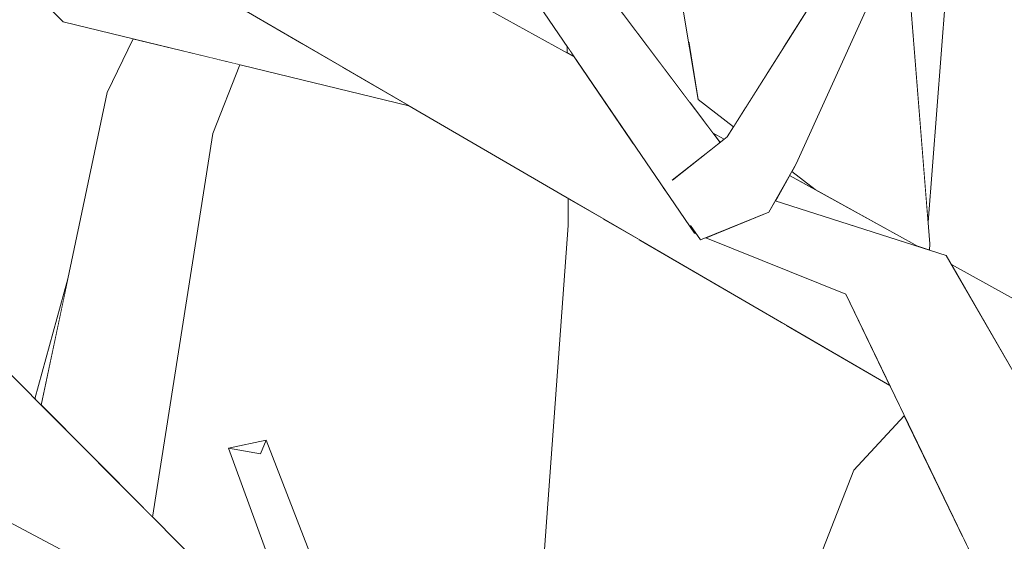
# Model space of a CAD drawing. Extents: x -289599 to -184549, y 66678 to 295474.
# Tile 60 of 256: x -281773 to -281675, y 71612 to 71664. Entities that reach past the tile are written whole.
import ezdxf

# ---------------------------------------------------------------- set-up
doc = ezdxf.new("R2010")
doc.units = 0
doc.header["$MEASUREMENT"] = 0
doc.linetypes.add('Wipeout_Contour', pattern=[1000, 0, -1000])
doc.layers.add('arch drzewa', color=8, linetype='Continuous')
doc.layers.add('arch drzewa_Nr_Pióra__4', color=8, linetype='Continuous', lineweight=9)

msp = doc.modelspace()

# ---------------------------------------------------------------- wipeouts: each hides what was drawn before it
at = {"color": 254, "linetype": 'Wipeout_Contour', "lineweight": 0, "ltscale": 1351920.270179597}
msp.add_wipeout([(-281706.169, 71661.968), (-281705.192, 71656.108), (-281701.655, 71653.39), (-281700.464, 71655.279)], dxfattribs=at).dxf.layer = 'arch drzewa'
at = {"color": 254, "linetype": 'Wipeout_Contour', "lineweight": 0, "ltscale": 1013985.617928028}
msp.add_wipeout([(-281717.599, 71660.41), (-281718.304, 71661.447), (-281718.3, 71660.797)], dxfattribs=at).dxf.layer = 'arch drzewa'
at = {"color": 254, "linetype": 'Wipeout_Contour', "lineweight": 0, "ltscale": 1352118.5364018}
msp.add_wipeout([(-281764.354, 71656.82), (-281760.688, 71615.144), (-281759.817, 71614.27), (-281753.79, 71652.702)], dxfattribs=at).dxf.layer = 'arch drzewa'
at = {"color": 254, "linetype": 'Wipeout_Contour', "lineweight": 0, "ltscale": 1351825.928920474}
msp.add_wipeout([(-281681.999, 71641.646), (-281683.516, 71641.608), (-281683.082, 71641.368), (-281682.019, 71641.028)], dxfattribs=at).dxf.layer = 'arch drzewa'
at = {"color": 254, "linetype": 'Wipeout_Contour', "lineweight": 0, "ltscale": 1013841.917950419}
msp.add_wipeout([(-281679.836, 71639.578), (-281678.523, 71637.305), (-281665.69, 71631.774)], dxfattribs=at).dxf.layer = 'arch drzewa'
at = {"color": 254, "linetype": 'Wipeout_Contour', "lineweight": 0, "ltscale": 1689796.706725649}
msp.add_wipeout([(-281696.38, 71633.497), (-281695.665, 71603.509), (-281689.615, 71618.962), (-281684.549, 71624.433), (-281686.007, 71627.457)], dxfattribs=at).dxf.layer = 'arch drzewa'
at = {"color": 254, "linetype": 'Wipeout_Contour', "lineweight": 0, "ltscale": 1014024.31323755}
msp.add_wipeout([(-281733.837, 71584.388), (-281748.456, 71621.981), (-281749.02, 71620.607)], dxfattribs=at).dxf.layer = 'arch drzewa'
at = {"color": 254, "linetype": 'Wipeout_Contour', "lineweight": 0, "ltscale": 1351668.908899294}
msp.add_wipeout([(-281665.929, 71615.51), (-281675.654, 71605.979), (-281631.785, 71596.763), (-281632.093, 71597.61)], dxfattribs=at).dxf.layer = 'arch drzewa'

# ---------------------------------------------------------------- next in the draw order: wipeouts: each hides what was drawn before it
at = {"color": 254, "linetype": 'Wipeout_Contour', "lineweight": 0, "ltscale": 1689884.367224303}
msp.add_wipeout([(-281689.725, 71738.983), (-281693.283, 71719.168), (-281691.451, 71714.541), (-281691.131, 71690.475), (-281681.999, 71641.646)], dxfattribs=at).dxf.layer = 'arch drzewa'
at = {"color": 254, "linetype": 'Wipeout_Contour', "lineweight": 0, "ltscale": 1014084.532006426}
msp.add_wipeout([(-281753.79, 71652.702), (-281751.097, 71659.608), (-281753.161, 71660.109)], dxfattribs=at).dxf.layer = 'arch drzewa'
at = {"color": 254, "linetype": 'Wipeout_Contour', "lineweight": 0, "ltscale": 1014104.135210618}
msp.add_wipeout([(-281764.354, 71656.82), (-281770.976, 71625.482), (-281760.688, 71615.144)], dxfattribs=at).dxf.layer = 'arch drzewa'
at = {"color": 254, "linetype": 'Wipeout_Contour', "lineweight": 0, "ltscale": 1013832.858375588}
msp.add_wipeout([(-281678.523, 71637.305), (-281673.074, 71627.876), (-281665.69, 71631.774)], dxfattribs=at).dxf.layer = 'arch drzewa'
at = {"color": 254, "linetype": 'Wipeout_Contour', "lineweight": 0, "ltscale": 1351857.928179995}
msp.add_wipeout([(-281698.321, 71596.724), (-281695.665, 71603.509), (-281696.38, 71633.497), (-281696.861, 71633.777)], dxfattribs=at).dxf.layer = 'arch drzewa'
at = {"color": 254, "linetype": 'Wipeout_Contour', "lineweight": 0, "ltscale": 1014000.767166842}
msp.add_wipeout([(-281749.02, 71620.607), (-281733.259, 71581.538), (-281733.837, 71584.388)], dxfattribs=at).dxf.layer = 'arch drzewa'

# ---------------------------------------------------------------- next in the draw order: wipeouts: each hides what was drawn before it
at = {"color": 254, "linetype": 'Wipeout_Contour', "lineweight": 0, "ltscale": 3717650.136857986}
msp.add_wipeout([(-281695.818, 71648.904), (-281693.468, 71647.098), (-281683.516, 71641.608), (-281681.999, 71641.646), (-281691.131, 71690.475), (-281690.881, 71671.668), (-281692.724, 71667.969), (-281692.843, 71667.305), (-281689.21, 71667.545), (-281688.423, 71664.981), (-281695.385, 71649.674)], dxfattribs=at).dxf.layer = 'arch drzewa'
at = {"color": 254, "linetype": 'Wipeout_Contour', "lineweight": 0, "ltscale": 1352135.308154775}
msp.add_wipeout([(-281761.762, 71662.198), (-281764.354, 71656.82), (-281753.79, 71652.702), (-281753.161, 71660.109)], dxfattribs=at).dxf.layer = 'arch drzewa'
at = {"color": 254, "linetype": 'Wipeout_Contour', "lineweight": 0, "ltscale": 3041666.656847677}
msp.add_wipeout([(-281711.013, 71642.018), (-281714.663, 71642.204), (-281710.631, 71513.622), (-281710.588, 71513.503), (-281701.6, 71513.503), (-281700.715, 71535.951), (-281705.262, 71578.993), (-281698.321, 71596.724), (-281696.861, 71633.777)], dxfattribs=at).dxf.layer = 'arch drzewa'
at = {"color": 254, "linetype": 'Wipeout_Contour', "lineweight": 0, "ltscale": 1014116.324996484}
msp.add_wipeout([(-281771.626, 71626.136), (-281770.976, 71625.482), (-281768.302, 71638.137)], dxfattribs=at).dxf.layer = 'arch drzewa'
at = {"color": 254, "linetype": 'Wipeout_Contour', "lineweight": 0, "ltscale": 1014026.685667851}
msp.add_wipeout([(-281733.259, 71581.538), (-281749.02, 71620.607), (-281752.215, 71621.187)], dxfattribs=at).dxf.layer = 'arch drzewa'

# ---------------------------------------------------------------- next in the draw order: wipeouts: each hides what was drawn before it
at = {"color": 254, "linetype": 'Wipeout_Contour', "lineweight": 0, "ltscale": 1689880.12420454}
msp.add_wipeout([(-281692.724, 71667.969), (-281698.484, 71709.932), (-281696.661, 71661.311), (-281692.884, 71667.302), (-281692.843, 71667.305)], dxfattribs=at).dxf.layer = 'arch drzewa'
at = {"color": 254, "linetype": 'Wipeout_Contour', "lineweight": 0, "ltscale": 1689828.994665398}
msp.add_wipeout([(-281683.167, 71691.888), (-281686.074, 71692.984), (-281682.173, 71643.84), (-281678.305, 71693.199), (-281681.484, 71693.331)], dxfattribs=at).dxf.layer = 'arch drzewa'
at = {"color": 254, "linetype": 'Wipeout_Contour', "lineweight": 0, "ltscale": 1352137.447101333}
msp.add_wipeout([(-281767.085, 71667.984), (-281767.932, 71665.275), (-281744.7, 71661.633), (-281749.341, 71664.335)], dxfattribs=at).dxf.layer = 'arch drzewa'
at = {"color": 254, "linetype": 'Wipeout_Contour', "lineweight": 0, "ltscale": 1013909.897524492}
msp.add_wipeout([(-281696.037, 71648.516), (-281693.468, 71647.098), (-281695.818, 71648.904)], dxfattribs=at).dxf.layer = 'arch drzewa'
at = {"color": 254, "linetype": 'Wipeout_Contour', "lineweight": 0, "ltscale": 1351866.256839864}
msp.add_wipeout([(-281714.663, 71642.204), (-281720.584, 71543.456), (-281710.918, 71514.416), (-281710.631, 71513.622)], dxfattribs=at).dxf.layer = 'arch drzewa'
at = {"color": 254, "linetype": 'Wipeout_Contour', "lineweight": 0, "ltscale": 1014007.655620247}
msp.add_wipeout([(-281752.215, 71621.187), (-281738.225, 71582.72), (-281733.259, 71581.538)], dxfattribs=at).dxf.layer = 'arch drzewa'
at = {"color": 254, "linetype": 'Wipeout_Contour', "lineweight": 0, "ltscale": 1351797.818861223}
msp.add_wipeout([(-281689.615, 71618.962), (-281700.158, 71535.384), (-281678.204, 71611.27), (-281678.665, 71612.226)], dxfattribs=at).dxf.layer = 'arch drzewa'

# ---------------------------------------------------------------- next in the draw order: wipeouts: each hides what was drawn before it
at = {"color": 254, "linetype": 'Wipeout_Contour', "lineweight": 0, "ltscale": 2703911.615951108}
msp.add_wipeout([(-281704.658, 71712.559), (-281708.215, 71714.073), (-281698.304, 71658.706), (-281696.661, 71661.311), (-281698.484, 71709.932), (-281703.502, 71712.068), (-281703.424, 71711.849), (-281704.32, 71711.647)], dxfattribs=at).dxf.layer = 'arch drzewa'
at = {"color": 254, "linetype": 'Wipeout_Contour', "lineweight": 0, "ltscale": 1014083.650685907}
msp.add_wipeout([(-281744.7, 71661.633), (-281767.932, 71665.275), (-281740.699, 71659.303)], dxfattribs=at).dxf.layer = 'arch drzewa'
at = {"color": 254, "linetype": 'Wipeout_Contour', "lineweight": 0, "ltscale": 1013899.355612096}
msp.add_wipeout([(-281697.466, 71645.977), (-281683.082, 71641.368), (-281696.037, 71648.516)], dxfattribs=at).dxf.layer = 'arch drzewa'
at = {"color": 254, "linetype": 'Wipeout_Contour', "lineweight": 0, "ltscale": 1351922.873893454}
msp.add_wipeout([(-281722.526, 71549.29), (-281720.584, 71543.456), (-281714.663, 71642.204), (-281718.194, 71643.497)], dxfattribs=at).dxf.layer = 'arch drzewa'
at = {"color": 254, "linetype": 'Wipeout_Contour', "lineweight": 0, "ltscale": 1014051.454633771}
msp.add_wipeout([(-281748.456, 71621.981), (-281752.215, 71621.187), (-281749.02, 71620.607)], dxfattribs=at).dxf.layer = 'arch drzewa'
at = {"color": 254, "linetype": 'Wipeout_Contour', "lineweight": 0, "ltscale": 1689767.92491306}
msp.add_wipeout([(-281705.262, 71578.993), (-281700.715, 71535.951), (-281700.714, 71535.652), (-281700.158, 71535.384), (-281689.615, 71618.962)], dxfattribs=at).dxf.layer = 'arch drzewa'

# ---------------------------------------------------------------- next in the draw order: wipeouts: each hides what was drawn before it
at = {"color": 254, "linetype": 'Wipeout_Contour', "lineweight": 0, "ltscale": 1689927.121857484}
msp.add_wipeout([(-281709.776, 71683.592), (-281706.169, 71661.968), (-281700.464, 71655.279), (-281698.304, 71658.706), (-281708.215, 71714.073)], dxfattribs=at).dxf.layer = 'arch drzewa'
at = {"color": 254, "linetype": 'Wipeout_Contour', "lineweight": 0, "ltscale": 1352121.925079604}
msp.add_wipeout([(-281767.932, 71665.275), (-281768.786, 71663.903), (-281738.608, 71658.085), (-281740.699, 71659.303)], dxfattribs=at).dxf.layer = 'arch drzewa'
at = {"color": 254, "linetype": 'Wipeout_Contour', "lineweight": 0, "ltscale": 1013959.431072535}
msp.add_wipeout([(-281714.718, 71644.175), (-281714.663, 71642.204), (-281711.013, 71642.018)], dxfattribs=at).dxf.layer = 'arch drzewa'
at = {"color": 254, "linetype": 'Wipeout_Contour', "lineweight": 0, "ltscale": 1351917.98901435}
msp.add_wipeout([(-281724.07, 71563.971), (-281723.513, 71552.255), (-281722.526, 71549.29), (-281718.194, 71643.497)], dxfattribs=at).dxf.layer = 'arch drzewa'
at = {"color": 254, "linetype": 'Wipeout_Contour', "lineweight": 0, "ltscale": 2028180.296232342}
msp.add_wipeout([(-281777.236, 71631.774), (-281784.621, 71627.876), (-281777.899, 71616.243), (-281764.001, 71608.382), (-281743.64, 71597.61), (-281743.871, 71598.246)], dxfattribs=at).dxf.layer = 'arch drzewa'
at = {"color": 254, "linetype": 'Wipeout_Contour', "lineweight": 0, "ltscale": 1013857.807407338}
msp.add_wipeout([(-281689.615, 71618.962), (-281678.665, 71612.226), (-281684.549, 71624.433)], dxfattribs=at).dxf.layer = 'arch drzewa'

# ---------------------------------------------------------------- next in the draw order: linework, layer by layer
at = {"layer": 'arch drzewa_Nr_Pióra__4', "linetype": 'Continuous'}
for p, q in [((-281752.215, 71621.187), (-281748.456, 71621.981)), ((-281749.02, 71620.607), (-281752.215, 71621.187)), ((-281748.456, 71621.981), (-281749.02, 71620.607))]:
    msp.add_line(p, q, dxfattribs=at)

# ---------------------------------------------------------------- next in the draw order: wipeouts: each hides what was drawn before it
at = {"color": 254, "linetype": 'Wipeout_Contour', "lineweight": 0, "ltscale": 1014070.155051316}
msp.add_wipeout([(-281738.608, 71658.085), (-281768.786, 71663.903), (-281734.16, 71655.495)], dxfattribs=at).dxf.layer = 'arch drzewa'
at = {"color": 254, "linetype": 'Wipeout_Contour', "lineweight": 0, "ltscale": 2027877.956392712}
msp.add_wipeout([(-281705.192, 71656.108), (-281706.031, 71655.843), (-281703.695, 71652.74), (-281702.596, 71652.134), (-281702.298, 71652.369), (-281701.655, 71653.39)], dxfattribs=at).dxf.layer = 'arch drzewa'
at = {"color": 254, "linetype": 'Wipeout_Contour', "lineweight": 0, "ltscale": 1013963.986727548}
msp.add_wipeout([(-281714.718, 71644.175), (-281714.735, 71644.185), (-281714.663, 71642.204)], dxfattribs=at).dxf.layer = 'arch drzewa'
at = {"color": 254, "linetype": 'Wipeout_Contour', "lineweight": 0, "ltscale": 1014112.988633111}
msp.add_wipeout([(-281777.899, 71616.243), (-281777.475, 71615.51), (-281764.001, 71608.382)], dxfattribs=at).dxf.layer = 'arch drzewa'

# ---------------------------------------------------------------- next in the draw order: wipeouts: each hides what was drawn before it
at = {"color": 254, "linetype": 'Wipeout_Contour', "lineweight": 0, "ltscale": 1014003.528390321}
msp.add_wipeout([(-281705.192, 71656.108), (-281715.684, 71719.01), (-281724.344, 71718.804)], dxfattribs=at).dxf.layer = 'arch drzewa'
at = {"color": 254, "linetype": 'Wipeout_Contour', "lineweight": 0, "ltscale": 1014186.114015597}
msp.add_wipeout([(-281810.334, 71705.325), (-281768.786, 71663.903), (-281767.932, 71665.275)], dxfattribs=at).dxf.layer = 'arch drzewa'
at = {"color": 254, "linetype": 'Wipeout_Contour', "lineweight": 0, "ltscale": 1013936.476291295}
msp.add_wipeout([(-281702.596, 71652.134), (-281703.695, 71652.74), (-281702.998, 71651.815)], dxfattribs=at).dxf.layer = 'arch drzewa'
at = {"color": 254, "linetype": 'Wipeout_Contour', "lineweight": 0, "ltscale": 1351959.366523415}
msp.add_wipeout([(-281718.211, 71646.208), (-281718.194, 71643.497), (-281714.663, 71642.204), (-281714.735, 71644.185)], dxfattribs=at).dxf.layer = 'arch drzewa'
at = {"color": 254, "linetype": 'Wipeout_Contour', "lineweight": 0, "ltscale": 1352102.706613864}
msp.add_wipeout([(-281777.475, 71615.51), (-281787.201, 71605.979), (-281743.332, 71596.763), (-281743.64, 71597.61)], dxfattribs=at).dxf.layer = 'arch drzewa'

# ---------------------------------------------------------------- next in the draw order: linework, layer by layer
at = {"layer": 'arch drzewa_Nr_Pióra__4', "linetype": 'Continuous'}
for p, q in [((-281738.225, 71582.72), (-281752.215, 71621.187)), ((-281733.837, 71584.388), (-281748.456, 71621.981)), ((-281743.64, 71597.61), (-281777.475, 71615.51))]:
    msp.add_line(p, q, dxfattribs=at)

# ---------------------------------------------------------------- next in the draw order: wipeouts: each hides what was drawn before it
at = {"color": 254, "linetype": 'Wipeout_Contour', "lineweight": 0, "ltscale": 1351975.0026484}
msp.add_wipeout([(-281705.192, 71656.108), (-281724.344, 71718.804), (-281716.196, 71669.343), (-281706.031, 71655.843)], dxfattribs=at).dxf.layer = 'arch drzewa'

# ---------------------------------------------------------------- next in the draw order: wipeouts: each hides what was drawn before it
at = {"color": 254, "linetype": 'Wipeout_Contour', "lineweight": 0, "ltscale": 1352079.105850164}
msp.add_wipeout([(-281763.303, 71685.624), (-281772.466, 71677.799), (-281711.567, 71651.549), (-281717.599, 71660.41)], dxfattribs=at).dxf.layer = 'arch drzewa'

# ---------------------------------------------------------------- next in the draw order: wipeouts: each hides what was drawn before it
at = {"color": 254, "linetype": 'Wipeout_Contour', "lineweight": 0, "ltscale": 3379839.668956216}
msp.add_wipeout([(-281711.567, 71651.549), (-281772.466, 71677.799), (-281686.007, 71627.457), (-281690.413, 71636.598), (-281704.412, 71642.26), (-281704.944, 71642.043), (-281705.375, 71642.649), (-281705.56, 71642.724), (-281708.453, 71646.974), (-281708.691, 71647.308)], dxfattribs=at).dxf.layer = 'arch drzewa'

# ---------------------------------------------------------------- next in the draw order: linework, layer by layer
at = {"layer": 'arch drzewa_Nr_Pióra__4', "linetype": 'Continuous'}
for p, q in [((-281768.786, 71663.903), (-281810.334, 71705.325)), ((-281734.16, 71655.495), (-281768.786, 71663.903)), ((-281764.354, 71656.82), (-281761.762, 71662.198)), ((-281753.79, 71652.702), (-281751.097, 71659.608)), ((-281770.976, 71625.482), (-281764.354, 71656.82)), ((-281759.817, 71614.27), (-281753.79, 71652.702)), ((-281771.626, 71626.136), (-281768.302, 71638.137)), ((-281743.871, 71598.246), (-281777.236, 71631.774))]:
    msp.add_line(p, q, dxfattribs=at)

# ---------------------------------------------------------------- next in the draw order: wipeouts: each hides what was drawn before it
at = {"color": 254, "linetype": 'Wipeout_Contour', "lineweight": 0, "ltscale": 1351972.41341574}
msp.add_wipeout([(-281723.329, 71678.817), (-281728.993, 71677.151), (-281703.679, 71651.276), (-281702.998, 71651.815)], dxfattribs=at).dxf.layer = 'arch drzewa'
at = {"color": 254, "linetype": 'Wipeout_Contour', "lineweight": 0, "ltscale": 1013936.762488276}
msp.add_wipeout([(-281705.56, 71642.724), (-281705.419, 71642.711), (-281705.466, 71642.777)], dxfattribs=at).dxf.layer = 'arch drzewa'
at = {"color": 254, "linetype": 'Wipeout_Contour', "lineweight": 0, "ltscale": 1013850.811050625}
msp.add_wipeout([(-281665.929, 71615.51), (-281680.368, 71640.499), (-281690.413, 71636.598)], dxfattribs=at).dxf.layer = 'arch drzewa'

# ---------------------------------------------------------------- next in the draw order: wipeouts: each hides what was drawn before it
at = {"color": 254, "linetype": 'Wipeout_Contour', "lineweight": 0, "ltscale": 1689846.706254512}
msp.add_wipeout([(-281703.679, 71642.558), (-281680.368, 71640.499), (-281697.466, 71645.977), (-281698.103, 71644.846), (-281698.119, 71644.816)], dxfattribs=at).dxf.layer = 'arch drzewa'
at = {"color": 254, "linetype": 'Wipeout_Contour', "lineweight": 0, "ltscale": 1013936.884205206}
msp.add_wipeout([(-281705.419, 71642.711), (-281705.56, 71642.724), (-281705.375, 71642.649)], dxfattribs=at).dxf.layer = 'arch drzewa'
at = {"color": 254, "linetype": 'Wipeout_Contour', "lineweight": 0, "ltscale": 1013838.210157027}
msp.add_wipeout([(-281690.413, 71636.598), (-281675.654, 71605.979), (-281665.929, 71615.51)], dxfattribs=at).dxf.layer = 'arch drzewa'

# ---------------------------------------------------------------- next in the draw order: linework, layer by layer
at = {"layer": 'arch drzewa_Nr_Pióra__4', "linetype": 'Continuous'}
for p, q in [((-281682.173, 71643.84), (-281678.305, 71693.199)), ((-281665.69, 71631.774), (-281679.836, 71639.578)), ((-281689.615, 71618.962), (-281684.549, 71624.433)), ((-281705.443, 71578.531), (-281689.615, 71618.962))]:
    msp.add_line(p, q, dxfattribs=at)

# ---------------------------------------------------------------- next in the draw order: wipeouts: each hides what was drawn before it
at = {"color": 254, "linetype": 'Wipeout_Contour', "lineweight": 0, "ltscale": 1351871.354865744}
msp.add_wipeout([(-281704.412, 71642.26), (-281690.413, 71636.598), (-281680.368, 71640.499), (-281703.679, 71642.558)], dxfattribs=at).dxf.layer = 'arch drzewa'

# ---------------------------------------------------------------- next in the draw order: linework, layer by layer
at = {"layer": 'arch drzewa_Nr_Pióra__4', "linetype": 'Continuous'}
for p, q in [((-281682.019, 71641.028), (-281681.999, 71641.646)), ((-281665.929, 71615.51), (-281680.368, 71640.499)), ((-281675.654, 71605.979), (-281690.413, 71636.598))]:
    msp.add_line(p, q, dxfattribs=at)

# ---------------------------------------------------------------- next in the draw order: wipeouts: each hides what was drawn before it
at = {"color": 254, "linetype": 'Wipeout_Contour', "lineweight": 0, "ltscale": 2027909.779757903}
msp.add_wipeout([(-281728.993, 71677.151), (-281705.56, 71642.724), (-281705.466, 71642.777), (-281705.901, 71643.389), (-281707.754, 71648.05), (-281703.679, 71651.276)], dxfattribs=at).dxf.layer = 'arch drzewa'

# ---------------------------------------------------------------- next in the draw order: linework, layer by layer
at = {"layer": 'arch drzewa_Nr_Pióra__4', "linetype": 'Continuous'}
for p, q in [((-281705.192, 71656.108), (-281715.684, 71719.01)), ((-281717.599, 71660.41), (-281763.303, 71685.624)), ((-281718.3, 71660.797), (-281718.304, 71661.447)), ((-281708.453, 71646.974), (-281708.691, 71647.308)), ((-281718.194, 71643.497), (-281718.211, 71646.208)), ((-281724.096, 71563.611), (-281718.194, 71643.497))]:
    msp.add_line(p, q, dxfattribs=at)

# ---------------------------------------------------------------- next in the draw order: wipeouts: each hides what was drawn before it
at = {"color": 254, "linetype": 'Wipeout_Contour', "lineweight": 0, "ltscale": 1013931.800111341}
msp.add_wipeout([(-281704.944, 71642.043), (-281700.545, 71648.403), (-281702.298, 71652.369)], dxfattribs=at).dxf.layer = 'arch drzewa'

# ---------------------------------------------------------------- next in the draw order: wipeouts: each hides what was drawn before it
at = {"color": 254, "linetype": 'Wipeout_Contour', "lineweight": 0, "ltscale": 1351917.842501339}
msp.add_wipeout([(-281702.298, 71652.369), (-281707.754, 71648.05), (-281705.901, 71643.389), (-281704.944, 71642.043)], dxfattribs=at).dxf.layer = 'arch drzewa'
at = {"color": 254, "linetype": 'Wipeout_Contour', "lineweight": 0, "ltscale": 1013918.363439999}
msp.add_wipeout([(-281695.385, 71649.674), (-281700.545, 71648.403), (-281698.119, 71644.816)], dxfattribs=at).dxf.layer = 'arch drzewa'

# ---------------------------------------------------------------- next in the draw order: linework, layer by layer
at = {"layer": 'arch drzewa_Nr_Pióra__4', "linetype": 'Continuous'}
for p, q in [((-281702.998, 71651.815), (-281723.329, 71678.817)), ((-281705.56, 71642.724), (-281728.993, 71677.151)), ((-281680.368, 71640.499), (-281697.466, 71645.977))]:
    msp.add_line(p, q, dxfattribs=at)

# ---------------------------------------------------------------- next in the draw order: wipeouts: each hides what was drawn before it
at = {"color": 254, "linetype": 'Wipeout_Contour', "lineweight": 0, "ltscale": 1013925.968781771}
msp.add_wipeout([(-281700.545, 71648.403), (-281704.944, 71642.043), (-281698.119, 71644.816)], dxfattribs=at).dxf.layer = 'arch drzewa'

# ---------------------------------------------------------------- next in the draw order: linework, layer by layer
at = {"layer": 'arch drzewa_Nr_Pióra__4', "linetype": 'Continuous'}
for p, q in [((-281698.119, 71644.816), (-281704.944, 71642.043)), ((-281704.944, 71642.043), (-281705.973, 71643.489)), ((-281705.375, 71642.649), (-281705.56, 71642.724)), ((-281690.413, 71636.598), (-281704.412, 71642.26))]:
    msp.add_line(p, q, dxfattribs=at)

# ---------------------------------------------------------------- next in the draw order: wipeouts: each hides what was drawn before it
at = {"color": 254, "linetype": 'Wipeout_Contour', "lineweight": 0, "ltscale": 1013919.324564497}
msp.add_wipeout([(-281700.545, 71648.403), (-281692.097, 71664.739), (-281692.884, 71667.302)], dxfattribs=at).dxf.layer = 'arch drzewa'

# ---------------------------------------------------------------- next in the draw order: wipeouts: each hides what was drawn before it
at = {"color": 254, "linetype": 'Wipeout_Contour', "lineweight": 0, "ltscale": 1013925.491833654}
msp.add_wipeout([(-281692.884, 71667.302), (-281702.298, 71652.369), (-281700.545, 71648.403)], dxfattribs=at).dxf.layer = 'arch drzewa'

# ---------------------------------------------------------------- next in the draw order: linework, layer by layer
at = {"layer": 'arch drzewa_Nr_Pióra__4', "linetype": 'Continuous'}
for p, q in [((-281701.655, 71653.39), (-281705.192, 71656.108)), ((-281702.596, 71652.134), (-281703.695, 71652.74)), ((-281707.777, 71648.031), (-281702.298, 71652.369))]:
    msp.add_line(p, q, dxfattribs=at)

# ---------------------------------------------------------------- next in the draw order: wipeouts: each hides what was drawn before it
at = {"color": 254, "linetype": 'Wipeout_Contour', "lineweight": 0, "ltscale": 1013909.330366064}
msp.add_wipeout([(-281695.385, 71649.674), (-281688.423, 71664.981), (-281692.097, 71664.739)], dxfattribs=at).dxf.layer = 'arch drzewa'

# ---------------------------------------------------------------- next in the draw order: linework, layer by layer
at = {"layer": 'arch drzewa_Nr_Pióra__4', "linetype": 'Continuous'}
msp.add_line((-281681.999, 71641.646), (-281689.725, 71738.983), dxfattribs=at)

# ---------------------------------------------------------------- next in the draw order: wipeouts: each hides what was drawn before it
at = {"color": 254, "linetype": 'Wipeout_Contour', "lineweight": 0, "ltscale": 1013917.155743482}
msp.add_wipeout([(-281692.097, 71664.739), (-281700.545, 71648.403), (-281695.385, 71649.674)], dxfattribs=at).dxf.layer = 'arch drzewa'

# ---------------------------------------------------------------- next in the draw order: linework, layer by layer
at = {"layer": 'arch drzewa_Nr_Pióra__4', "linetype": 'Continuous'}
for p, q in [((-281686.007, 71627.457), (-281772.466, 71677.799)), ((-281702.298, 71652.369), (-281692.884, 71667.302)), ((-281695.385, 71649.674), (-281688.423, 71664.981)), ((-281698.119, 71644.816), (-281695.385, 71649.674)), ((-281693.468, 71647.098), (-281695.818, 71648.904)), ((-281683.082, 71641.368), (-281696.037, 71648.516))]:
    msp.add_line(p, q, dxfattribs=at)

doc.saveas('drawing.dxf')
